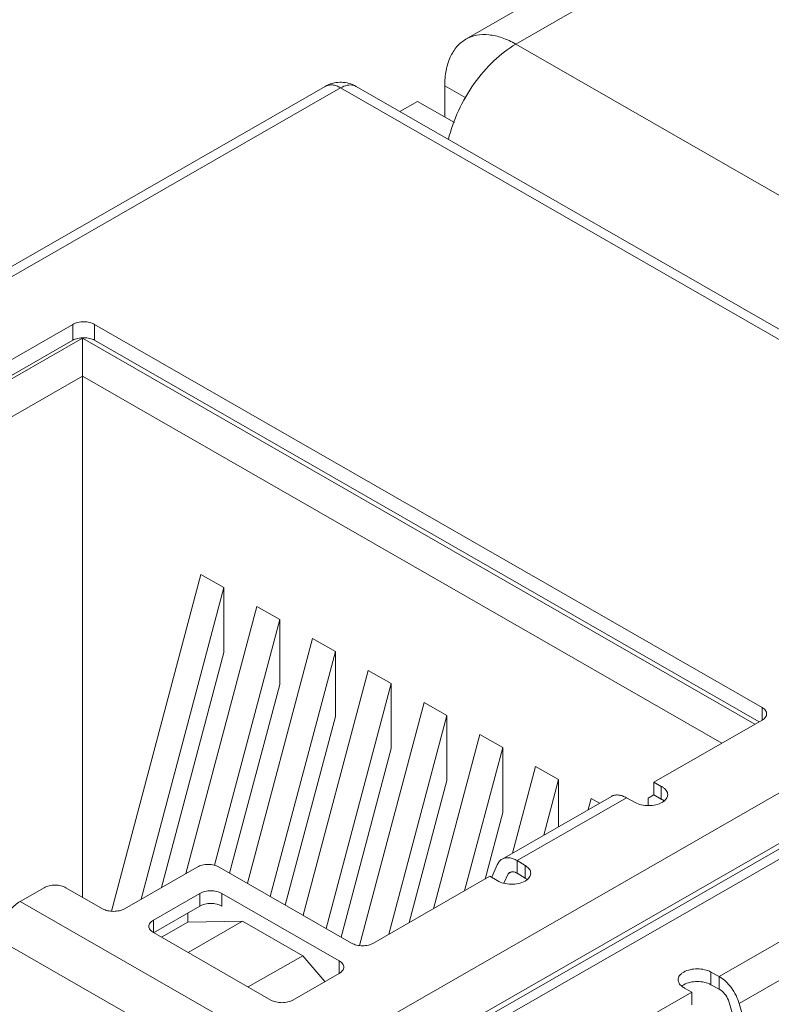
# Model space of a CAD drawing. Header units: centimetres. Extents: x -24.5 to 49.7, y -16.6 to 18.4.
# Tile 13 of 248: x -19.364 to -18.681, y -8.829 to -7.934. Entities that reach past the tile are written whole.
import ezdxf

# ---------------------------------------------------------------- set-up
doc = ezdxf.new("R2010")
doc.units = ezdxf.units.CM
doc.header["$MEASUREMENT"] = 0
doc.layers.add('layer 1', color=7, linetype='Continuous')

msp = doc.modelspace()

# ---------------------------------------------------------------- linework, layer by layer
at = {"layer": 'layer 1', "color": 1, "lineweight": 0}
msp.add_open_spline([(24.98821, 18.39808), (24.98821, 18.39808), (24.98821, -16.60193), (24.98821, -16.60193), (24.98821, -16.60193), (-24.51772, -16.60193), (-24.51772, -16.60193), (-24.51772, -16.60193), (-24.51772, 18.39808), (-24.51772, 18.39808), (-24.51772, 18.39808), (24.98821, 18.39808), (24.98821, 18.39808)], degree=3, knots=[0, 0, 0, 0, 0.25, 0.25, 0.25, 0.5, 0.5, 0.5, 0.75, 0.75, 0.75, 1, 1, 1, 1], dxfattribs=at)
at = {"layer": 'layer 1', "color": 5, "lineweight": 0}
msp.add_open_spline([(-23.26688, 17.18067), (-23.26688, 17.18067), (-23.26688, -15.60944), (-23.26688, -15.60944), (-23.26688, -15.60944), (23.98644, -15.60944), (23.98644, -15.60944)], degree=3, knots=[0, 0, 0, 0, 0.5, 0.5, 0.5, 1, 1, 1, 1], dxfattribs=at)
at = {"layer": 'layer 1', "lineweight": 9}
for points in [[(-18.95873, -7.952), (-18.95873, -7.952), (-13.17496, -4.63457), (-13.17496, -4.63457)], [(-18.91328, -7.95642), (-18.91328, -7.95642), (-13.12951, -4.63898), (-13.12951, -4.63898)], [(-19.83625, -7.97105), (-19.83625, -7.97105), (-18.08223, -6.965), (-18.08223, -6.965)], [(-19.8052, -7.98887), (-19.8052, -7.98887), (-18.05118, -6.98281), (-18.05118, -6.98281)], [(-18.04124, -7.01147), (-18.04124, -7.01147), (-19.78532, -8.01184), (-19.78532, -8.01184)], [(-15.17172, -10.10249), (-15.17172, -10.10249), (-18.91328, -7.95642), (-18.91328, -7.95642)], [(-19.08651, -7.99478), (-19.08651, -7.99478), (-19.87656, -8.44794), (-19.87656, -8.44794)], [(-19.07253, -7.99614), (-19.07253, -7.99614), (-19.86258, -8.44929), (-19.86258, -8.44929)], [(-19.0732, -7.99106), (-19.07788, -7.99117), (-19.08246, -7.99245), (-19.08651, -7.99478)], [(-19.07189, -7.99106), (-19.07233, -7.99105), (-19.07277, -7.99105), (-19.0732, -7.99106)], [(-18.31477, -8.43076), (-18.31477, -8.43076), (-19.07253, -7.99614), (-19.07253, -7.99614)], [(-19.05854, -7.99478), (-19.06261, -7.99244), (-19.06721, -7.99117), (-19.07189, -7.99106)], [(-19.05854, -7.99478), (-19.05927, -7.99437), (-19.06005, -7.99405), (-19.06085, -7.99383)], [(-18.30079, -8.42941), (-18.30079, -8.42941), (-19.05854, -7.99478), (-19.05854, -7.99478)], [(-18.97787, -8.0227), (-18.97787, -8.0227), (-18.97787, -7.9942), (-18.97787, -7.9942)], [(-18.97787, -7.9942), (-18.97787, -7.9942), (-18.95861, -8.00525), (-18.95861, -8.00525)], [(-19.00272, -8.00844), (-19.00272, -8.00844), (-19.01871, -8.01762), (-19.01871, -8.01762)], [(-18.9692, -8.02767), (-18.9692, -8.02767), (-19.00272, -8.00844), (-19.00272, -8.00844)], [(-19.41439, -8.26746), (-19.41439, -8.26746), (-19.316, -8.21103), (-19.316, -8.21103)], [(-19.316, -8.22542), (-19.316, -8.22542), (-19.316, -8.21103), (-19.316, -8.21103)], [(-19.29613, -8.21103), (-19.29613, -8.21103), (-19.29613, -8.22542), (-19.29613, -8.22542)], [(-19.29613, -8.21103), (-19.29613, -8.21103), (-18.68943, -8.55902), (-18.68943, -8.55902)], [(-19.40196, -8.27473), (-19.40196, -8.27473), (-19.316, -8.22542), (-19.316, -8.22542)], [(-19.39923, -8.27629), (-19.39923, -8.27629), (-19.30731, -8.22357), (-19.30731, -8.22357)], [(-19.30731, -8.7313), (-19.30731, -8.7313), (-19.30731, -8.22357), (-19.30731, -8.22357)], [(-19.30731, -8.22357), (-19.30731, -8.22357), (-18.69601, -8.57419), (-18.69601, -8.57419)], [(-19.29613, -8.22542), (-19.29613, -8.22542), (-18.69203, -8.57192), (-18.69203, -8.57192)], [(-19.38432, -8.30211), (-19.38432, -8.30211), (-19.30731, -8.25793), (-19.30731, -8.25793)], [(-19.30731, -8.25793), (-19.30731, -8.25793), (-18.72597, -8.59138), (-18.72597, -8.59138)], [(-19.10482, -8.88392), (-19.10482, -8.88392), (-18.31477, -8.43076), (-18.31477, -8.43076)], [(-19.19948, -8.43814), (-19.19948, -8.43814), (-19.28093, -8.74411), (-19.28093, -8.74411)], [(-19.19948, -8.43814), (-19.19948, -8.43814), (-19.17861, -8.45012), (-19.17861, -8.45012)], [(-19.25397, -8.7332), (-19.25397, -8.7332), (-19.17861, -8.45012), (-19.17861, -8.45012)], [(-19.17861, -8.45012), (-19.17861, -8.45012), (-19.17861, -8.50902), (-19.17861, -8.50902)], [(-18.27625, -8.45953), (-18.27625, -8.45953), (-19.0663, -8.91269), (-19.0663, -8.91269)], [(-18.26227, -8.46089), (-18.26227, -8.46089), (-19.05232, -8.91404), (-19.05232, -8.91404)], [(-19.1488, -8.46721), (-19.1488, -8.46721), (-19.21341, -8.70994), (-19.21341, -8.70994)], [(-19.1488, -8.46721), (-19.1488, -8.46721), (-19.12793, -8.47919), (-19.12793, -8.47919)], [(-18.2949, -8.46519), (-18.2949, -8.46519), (-19.08495, -8.91835), (-19.08495, -8.91835)], [(-19.18733, -8.70233), (-19.18733, -8.70233), (-19.12793, -8.47919), (-19.12793, -8.47919)], [(-19.12793, -8.47919), (-19.12793, -8.47919), (-19.12793, -8.53809), (-19.12793, -8.53809)], [(-19.09812, -8.49628), (-19.09812, -8.49628), (-19.15733, -8.71871), (-19.15733, -8.71871)], [(-19.09812, -8.49628), (-19.09812, -8.49628), (-19.07725, -8.50826), (-19.07725, -8.50826)], [(-19.17861, -8.50902), (-19.17861, -8.50902), (-19.23547, -8.72259), (-19.23547, -8.72259)], [(-19.13646, -8.73069), (-19.13646, -8.73069), (-19.07725, -8.50826), (-19.07725, -8.50826)], [(-19.07725, -8.50826), (-19.07725, -8.50826), (-19.07725, -8.56716), (-19.07725, -8.56716)], [(-19.04743, -8.52535), (-19.04743, -8.52535), (-19.10665, -8.74778), (-19.10665, -8.74778)], [(-19.04743, -8.52535), (-19.04743, -8.52535), (-19.02656, -8.53733), (-19.02656, -8.53733)], [(-19.12793, -8.53809), (-19.12793, -8.53809), (-19.17354, -8.70941), (-19.17354, -8.70941)], [(-19.08578, -8.75976), (-19.08578, -8.75976), (-19.02656, -8.53733), (-19.02656, -8.53733)], [(-19.02656, -8.53733), (-19.02656, -8.53733), (-19.02656, -8.59623), (-19.02656, -8.59623)], [(-18.99675, -8.55443), (-18.99675, -8.55443), (-19.05552, -8.77519), (-19.05552, -8.77519)], [(-18.99675, -8.55443), (-18.99675, -8.55443), (-18.97588, -8.5664), (-18.97588, -8.5664)], [(-18.68943, -8.57042), (-18.68943, -8.57042), (-18.68943, -8.55902), (-18.68943, -8.55902)], [(-19.07725, -8.56716), (-19.07725, -8.56716), (-19.12285, -8.73849), (-19.12285, -8.73849)], [(-19.02877, -8.76505), (-19.02877, -8.76505), (-18.97588, -8.5664), (-18.97588, -8.5664)], [(-18.97588, -8.5664), (-18.97588, -8.5664), (-18.97588, -8.6253), (-18.97588, -8.6253)], [(-18.68943, -8.57042), (-18.68943, -8.57042), (-18.78781, -8.62685), (-18.78781, -8.62685)], [(-18.94607, -8.5835), (-18.94607, -8.5835), (-18.98821, -8.74179), (-18.98821, -8.74179)], [(-18.94607, -8.5835), (-18.94607, -8.5835), (-18.9252, -8.59546), (-18.9252, -8.59546)], [(-18.95982, -8.72551), (-18.95982, -8.72551), (-18.9252, -8.59546), (-18.9252, -8.59546)], [(-18.9252, -8.59546), (-18.9252, -8.59546), (-18.9252, -8.65437), (-18.9252, -8.65437)], [(-19.02656, -8.59623), (-19.02656, -8.59623), (-19.07218, -8.76756), (-19.07218, -8.76756)], [(-18.89539, -8.61257), (-18.89539, -8.61257), (-18.91636, -8.69134), (-18.91636, -8.69134)], [(-18.89539, -8.61257), (-18.89539, -8.61257), (-18.87452, -8.62453), (-18.87452, -8.62453)], [(-18.97588, -8.6253), (-18.97588, -8.6253), (-19.01026, -8.75444), (-19.01026, -8.75444)], [(-18.88797, -8.67506), (-18.88797, -8.67506), (-18.87452, -8.62453), (-18.87452, -8.62453)], [(-18.87452, -8.62453), (-18.87452, -8.62453), (-18.87452, -8.66734), (-18.87452, -8.66734)], [(-18.78781, -8.63836), (-18.78781, -8.63836), (-18.78781, -8.62685), (-18.78781, -8.62685)], [(-18.78781, -8.62685), (-18.78781, -8.62685), (-18.78111, -8.63069), (-18.78111, -8.63069)], [(-18.78111, -8.6422), (-18.78111, -8.6422), (-18.78111, -8.63069), (-18.78111, -8.63069)], [(-18.78033, -8.63111), (-18.78059, -8.63096), (-18.78085, -8.63082), (-18.78111, -8.63069)], [(-18.82643, -8.63976), (-18.82643, -8.63976), (-18.9258, -8.69677), (-18.9258, -8.69677)], [(-18.79303, -8.64127), (-18.79303, -8.64127), (-18.78787, -8.63825), (-18.78787, -8.63825)], [(-18.78781, -8.63836), (-18.78781, -8.63836), (-18.78111, -8.6422), (-18.78111, -8.6422)], [(-18.81265, -8.6411), (-18.81265, -8.6411), (-18.91204, -8.6981), (-18.91204, -8.6981)], [(-18.8447, -8.64164), (-18.8447, -8.64164), (-18.84741, -8.6518), (-18.84741, -8.6518)], [(-18.8447, -8.64164), (-18.8447, -8.64164), (-18.8372, -8.64594), (-18.8372, -8.64594)], [(-18.80493, -8.64522), (-18.80493, -8.64522), (-18.81265, -8.6411), (-18.81265, -8.6411)], [(-18.79303, -8.64127), (-18.79303, -8.64127), (-18.79303, -8.64802), (-18.79303, -8.64802)], [(-18.77852, -8.64384), (-18.77868, -8.64373), (-18.77883, -8.64361), (-18.77899, -8.64349)], [(-18.9252, -8.65437), (-18.9252, -8.65437), (-18.94131, -8.7149), (-18.94131, -8.7149)], [(-18.93509, -8.71313), (-18.93509, -8.71313), (-18.93018, -8.70187), (-18.93018, -8.70187)], [(-18.91204, -8.70961), (-18.91204, -8.70961), (-18.91204, -8.6981), (-18.91204, -8.6981)], [(-18.91204, -8.6981), (-18.91204, -8.6981), (-18.90485, -8.70253), (-18.90485, -8.70253)], [(-18.90485, -8.71405), (-18.90485, -8.71405), (-18.90485, -8.70253), (-18.90485, -8.70253)], [(-18.90412, -8.70298), (-18.90436, -8.70282), (-18.9046, -8.70268), (-18.90485, -8.70253)], [(-19.20296, -8.70394), (-19.20296, -8.70394), (-19.26905, -8.74185), (-19.26905, -8.74185)], [(-19.06259, -8.77306), (-19.06259, -8.77306), (-19.18308, -8.70394), (-19.18308, -8.70394)], [(-18.92036, -8.71006), (-18.92036, -8.71006), (-18.92408, -8.71861), (-18.92408, -8.71861)], [(-18.91766, -8.70851), (-18.91766, -8.70851), (-18.92036, -8.71006), (-18.92036, -8.71006)], [(-18.91902, -8.70894), (-18.91902, -8.70894), (-18.92036, -8.71006), (-18.92036, -8.71006)], [(-18.91204, -8.70961), (-18.91204, -8.70961), (-18.90485, -8.71405), (-18.90485, -8.71405)], [(-18.93688, -8.71235), (-18.93688, -8.71235), (-19.04272, -8.77306), (-19.04272, -8.77306)], [(-18.93019, -8.71619), (-18.93019, -8.71619), (-18.93688, -8.71235), (-18.93688, -8.71235)], [(-18.90303, -8.71528), (-18.90316, -8.71518), (-18.90329, -8.71507), (-18.90343, -8.71497)], [(-19.34208, -8.72275), (-19.34208, -8.72275), (-19.36395, -8.73529), (-19.36395, -8.73529)], [(-19.28892, -8.74185), (-19.28892, -8.74185), (-19.32221, -8.72275), (-19.32221, -8.72275)], [(-19.24271, -8.75211), (-19.24271, -8.75211), (-19.20048, -8.72788), (-19.20048, -8.72788)], [(-19.20048, -8.73939), (-19.20048, -8.73939), (-19.20048, -8.72788), (-19.20048, -8.72788)], [(-19.1806, -8.72788), (-19.1806, -8.72788), (-19.1806, -8.73939), (-19.1806, -8.73939)], [(-19.1806, -8.72788), (-19.1806, -8.72788), (-19.07377, -8.78916), (-19.07377, -8.78916)], [(-19.36395, -8.73529), (-19.36395, -8.73529), (-19.10482, -8.88392), (-19.10482, -8.88392)], [(-19.24271, -8.76362), (-19.24271, -8.76362), (-19.20048, -8.73939), (-19.20048, -8.73939)], [(-19.21141, -8.75396), (-19.21141, -8.75396), (-19.21141, -8.74567), (-19.21141, -8.74567)], [(-18.72834, -8.80346), (-18.72834, -8.80346), (-18.62896, -8.74646), (-18.62896, -8.74646)], [(-19.24271, -8.75211), (-19.24271, -8.75211), (-19.24271, -8.76362), (-19.24271, -8.76362)], [(-19.23539, -8.76771), (-19.23539, -8.76771), (-19.21141, -8.75396), (-19.21141, -8.75396)], [(-19.16172, -8.7531), (-19.16172, -8.7531), (-19.21141, -8.75396), (-19.21141, -8.75396)], [(-19.21128, -8.78153), (-19.21128, -8.78153), (-19.16172, -8.7531), (-19.16172, -8.7531)], [(-19.16172, -8.7531), (-19.16172, -8.7531), (-19.10706, -8.78446), (-19.10706, -8.78446)], [(-19.13588, -8.82478), (-19.13588, -8.82478), (-19.24271, -8.76351), (-19.24271, -8.76351)], [(-19.1247, -8.91835), (-19.1247, -8.91835), (-19.38382, -8.76972), (-19.38382, -8.76972)], [(-18.61081, -8.77105), (-18.61081, -8.77105), (-18.71019, -8.82805), (-18.71019, -8.82805)], [(-19.15663, -8.81288), (-19.15663, -8.81288), (-19.10706, -8.78446), (-19.10706, -8.78446)], [(-19.08681, -8.80804), (-19.08681, -8.80804), (-19.10706, -8.78446), (-19.10706, -8.78446)], [(-19.07377, -8.80067), (-19.07377, -8.80067), (-19.07377, -8.78916), (-19.07377, -8.78916)], [(-19.07377, -8.80056), (-19.07377, -8.80056), (-19.116, -8.82478), (-19.116, -8.82478)], [(-18.73607, -8.79934), (-18.73607, -8.79934), (-18.73607, -8.81086), (-18.73607, -8.81086)], [(-18.73607, -8.79934), (-18.73607, -8.79934), (-18.72834, -8.80346), (-18.72834, -8.80346)], [(-18.72834, -8.81497), (-18.72834, -8.81497), (-18.72834, -8.80346), (-18.72834, -8.80346)], [(-18.85902, -8.87841), (-18.85902, -8.87841), (-18.75319, -8.81771), (-18.75319, -8.81771)], [(-18.76211, -8.81179), (-18.76223, -8.81188), (-18.76236, -8.81198), (-18.76248, -8.81208)], [(-18.76181, -8.81158), (-18.76191, -8.81165), (-18.76201, -8.81172), (-18.76211, -8.81179)], [(-18.76067, -8.81086), (-18.76106, -8.81108), (-18.76144, -8.81132), (-18.76181, -8.81158)], [(-18.76067, -8.81345), (-18.76041, -8.8136), (-18.76015, -8.81374), (-18.75988, -8.81387)], [(-18.75319, -8.81771), (-18.75319, -8.81771), (-18.75988, -8.81387), (-18.75988, -8.81387)], [(-18.75319, -8.82923), (-18.75319, -8.82923), (-18.75319, -8.81771), (-18.75319, -8.81771)], [(-18.73607, -8.81086), (-18.73607, -8.81086), (-18.72834, -8.81497), (-18.72834, -8.81497)], [(-18.66839, -9.00262), (-18.66839, -9.00262), (-18.72002, -8.82497), (-18.72002, -8.82497)], [(-18.71019, -8.82805), (-18.71019, -8.82805), (-18.65917, -9.00359), (-18.65917, -9.00359)]]:
    msp.add_open_spline(points, degree=3, dxfattribs=at)
for points, knots in [([(-18.95873, -7.95201), (-18.95572, -7.95028), (-18.95239, -7.94907), (-18.94897, -7.94841), (-18.94532, -7.94769), (-18.94156, -7.94759), (-18.93785, -7.94795), (-18.93374, -7.94835), (-18.9297, -7.94931), (-18.92579, -7.95066), (-18.92144, -7.95216), (-18.91726, -7.95413), (-18.91328, -7.95642)], [0, 0, 0, 0, 0.25, 0.25, 0.25, 0.5, 0.5, 0.5, 0.75, 0.75, 0.75, 1, 1, 1, 1]), ([(-18.97787, -7.9942), (-18.97787, -7.98953), (-18.9775, -7.98484), (-18.97661, -7.98025), (-18.97583, -7.97612), (-18.97463, -7.97207), (-18.9729, -7.96824), (-18.97134, -7.96481), (-18.96935, -7.96156), (-18.96685, -7.95871), (-18.96453, -7.95606), (-18.96177, -7.95376), (-18.95873, -7.95201)], [0, 0, 0, 0, 0.25, 0.25, 0.25, 0.5, 0.5, 0.5, 0.75, 0.75, 0.75, 1, 1, 1, 1]), ([(-18.97461, -8.04295), (-18.97243, -8.03402), (-18.96928, -8.0253), (-18.9654, -8.01693), (-18.96139, -8.00831), (-18.95662, -8.00005), (-18.95112, -7.9923), (-18.94581, -7.98481), (-18.93984, -7.97779), (-18.93317, -7.97145), (-18.92712, -7.96572), (-18.92049, -7.96056), (-18.91328, -7.95642)], [0, 0, 0, 0, 0.25, 0.25, 0.25, 0.5, 0.5, 0.5, 0.75, 0.75, 0.75, 1, 1, 1, 1]), ([(-19.07253, -7.99614), (-19.07375, -7.99544), (-19.07504, -7.99483), (-19.07638, -7.99437), (-19.07758, -7.99395), (-19.07882, -7.99365), (-19.08009, -7.99353), (-19.08123, -7.99342), (-19.08239, -7.99345), (-19.08351, -7.99367), (-19.08456, -7.99388), (-19.08558, -7.99425), (-19.08651, -7.99478)], [0, 0, 0, 0, 0.25, 0.25, 0.25, 0.5, 0.5, 0.5, 0.75, 0.75, 0.75, 1, 1, 1, 1]), ([(-19.06085, -7.99383), (-19.06264, -7.99336), (-19.06456, -7.99339), (-19.06639, -7.99374), (-19.06857, -7.99417), (-19.07062, -7.99504), (-19.07253, -7.99614)], [0, 0, 0, 0, 0.5, 0.5, 0.5, 1, 1, 1, 1]), ([(-19.29613, -8.21103), (-19.29754, -8.21022), (-19.29909, -8.20966), (-19.30069, -8.20928), (-19.30245, -8.20886), (-19.30426, -8.20867), (-19.30606, -8.20867), (-19.30787, -8.20867), (-19.30968, -8.20886), (-19.31144, -8.20928), (-19.31303, -8.20966), (-19.31459, -8.21022), (-19.316, -8.21103)], [0, 0, 0, 0, 0.25, 0.25, 0.25, 0.5, 0.5, 0.5, 0.75, 0.75, 0.75, 1, 1, 1, 1]), ([(-19.316, -8.22542), (-19.31459, -8.22461), (-19.31303, -8.22405), (-19.31144, -8.22367), (-19.30968, -8.22325), (-19.30787, -8.22306), (-19.30606, -8.22306), (-19.30426, -8.22306), (-19.30245, -8.22325), (-19.30069, -8.22367), (-19.29909, -8.22405), (-19.29754, -8.22461), (-19.29613, -8.22542)], [0, 0, 0, 0, 0.25, 0.25, 0.25, 0.5, 0.5, 0.5, 0.75, 0.75, 0.75, 1, 1, 1, 1]), ([(-18.68531, -8.56472), (-18.68531, -8.56419), (-18.68541, -8.56365), (-18.68558, -8.56315), (-18.68576, -8.56261), (-18.68605, -8.5621), (-18.68638, -8.56164), (-18.68675, -8.56112), (-18.6872, -8.56065), (-18.68768, -8.56024), (-18.68822, -8.55977), (-18.68881, -8.55937), (-18.68943, -8.55902)], [0, 0, 0, 0, 0.25, 0.25, 0.25, 0.5, 0.5, 0.5, 0.75, 0.75, 0.75, 1, 1, 1, 1]), ([(-18.68943, -8.57042), (-18.68881, -8.57006), (-18.68822, -8.56966), (-18.68768, -8.5692), (-18.6872, -8.56878), (-18.68675, -8.56832), (-18.68638, -8.56781), (-18.68605, -8.56734), (-18.68576, -8.56683), (-18.68558, -8.56629), (-18.68541, -8.56579), (-18.68531, -8.56525), (-18.68531, -8.56472)], [0, 0, 0, 0, 0.25, 0.25, 0.25, 0.5, 0.5, 0.5, 0.75, 0.75, 0.75, 1, 1, 1, 1]), ([(-18.77524, -8.63817), (-18.77524, -8.63751), (-18.77536, -8.63685), (-18.77558, -8.63622), (-18.7758, -8.63555), (-18.77615, -8.63492), (-18.77656, -8.63434), (-18.77702, -8.6337), (-18.77757, -8.63314), (-18.77817, -8.63262), (-18.77884, -8.63205), (-18.77957, -8.63155), (-18.78033, -8.63111)], [0, 0, 0, 0, 0.25, 0.25, 0.25, 0.5, 0.5, 0.5, 0.75, 0.75, 0.75, 1, 1, 1, 1]), ([(-18.81265, -8.6411), (-18.81386, -8.64041), (-18.81513, -8.63981), (-18.81645, -8.63935), (-18.81763, -8.63895), (-18.81886, -8.63865), (-18.8201, -8.63853), (-18.82123, -8.63843), (-18.82236, -8.63846), (-18.82347, -8.63867), (-18.82451, -8.63888), (-18.82552, -8.63924), (-18.82643, -8.63976)], [0, 0, 0, 0, 0.25, 0.25, 0.25, 0.5, 0.5, 0.5, 0.75, 0.75, 0.75, 1, 1, 1, 1]), ([(-18.77851, -8.64399), (-18.77755, -8.64322), (-18.77668, -8.64231), (-18.77608, -8.64122), (-18.77556, -8.64028), (-18.77524, -8.63922), (-18.77524, -8.63817)], [0, 0, 0, 0, 0.5, 0.5, 0.5, 1, 1, 1, 1]), ([(-18.80493, -8.64522), (-18.80318, -8.64622), (-18.80125, -8.64691), (-18.79929, -8.64738), (-18.7971, -8.6479), (-18.79487, -8.64814), (-18.79263, -8.64814), (-18.7904, -8.64814), (-18.78816, -8.6479), (-18.78598, -8.64738), (-18.78401, -8.64691), (-18.78208, -8.64622), (-18.78033, -8.64522)], [0, 0, 0, 0, 0.25, 0.25, 0.25, 0.5, 0.5, 0.5, 0.75, 0.75, 0.75, 1, 1, 1, 1]), ([(-18.78111, -8.6422), (-18.78092, -8.6423), (-18.78074, -8.6424), (-18.78055, -8.6425), (-18.78001, -8.6428), (-18.77949, -8.64313), (-18.77899, -8.64349)], [0, 0, 0, 0, 0.5, 0.5, 0.5, 1, 1, 1, 1]), ([(-18.78033, -8.64522), (-18.78017, -8.64512), (-18.78, -8.64503), (-18.77984, -8.64493), (-18.77939, -8.64464), (-18.77894, -8.64432), (-18.77851, -8.64399)], [0, 0, 0, 0, 0.5, 0.5, 0.5, 1, 1, 1, 1]), ([(-19.20296, -8.70394), (-19.20154, -8.70313), (-19.19999, -8.70257), (-19.1984, -8.70219), (-19.19664, -8.70178), (-19.19483, -8.70158), (-19.19302, -8.70158), (-19.19121, -8.70158), (-19.18941, -8.70178), (-19.18764, -8.70219), (-19.18606, -8.70257), (-19.1845, -8.70313), (-19.18308, -8.70394)], [0, 0, 0, 0, 0.25, 0.25, 0.25, 0.5, 0.5, 0.5, 0.75, 0.75, 0.75, 1, 1, 1, 1]), ([(-18.93018, -8.70187), (-18.92971, -8.70079), (-18.9291, -8.69977), (-18.92833, -8.69887), (-18.92761, -8.69803), (-18.92676, -8.69731), (-18.9258, -8.69677)], [0, 0, 0, 0, 0.5, 0.5, 0.5, 1, 1, 1, 1]), ([(-18.9258, -8.69677), (-18.9249, -8.69624), (-18.92388, -8.69587), (-18.92285, -8.69567), (-18.92174, -8.69546), (-18.9206, -8.69542), (-18.91948, -8.69554), (-18.91823, -8.69566), (-18.91701, -8.69594), (-18.91582, -8.69636), (-18.91451, -8.69681), (-18.91324, -8.6974), (-18.91204, -8.6981)], [0, 0, 0, 0, 0.25, 0.25, 0.25, 0.5, 0.5, 0.5, 0.75, 0.75, 0.75, 1, 1, 1, 1]), ([(-18.91526, -8.70838), (-18.91592, -8.70827), (-18.9166, -8.70824), (-18.91727, -8.70834), (-18.91789, -8.70843), (-18.91849, -8.70863), (-18.91902, -8.70894)], [0, 0, 0, 0, 0.5, 0.5, 0.5, 1, 1, 1, 1]), ([(-18.91204, -8.70961), (-18.9123, -8.70946), (-18.91257, -8.70932), (-18.91285, -8.70918), (-18.91362, -8.70882), (-18.91442, -8.70853), (-18.91526, -8.70838)], [0, 0, 0, 0, 0.5, 0.5, 0.5, 1, 1, 1, 1]), ([(-18.89976, -8.70958), (-18.89976, -8.70898), (-18.89986, -8.70837), (-18.90004, -8.70779), (-18.90024, -8.70717), (-18.90053, -8.7066), (-18.90088, -8.70606), (-18.90128, -8.70546), (-18.90175, -8.70492), (-18.90226, -8.70443), (-18.90283, -8.70389), (-18.90346, -8.70341), (-18.90412, -8.70298)], [0, 0, 0, 0, 0.25, 0.25, 0.25, 0.5, 0.5, 0.5, 0.75, 0.75, 0.75, 1, 1, 1, 1]), ([(-18.90304, -8.71542), (-18.90208, -8.71465), (-18.90121, -8.71374), (-18.9006, -8.71265), (-18.90008, -8.71171), (-18.89976, -8.71064), (-18.89976, -8.70958)], [0, 0, 0, 0, 0.5, 0.5, 0.5, 1, 1, 1, 1]), ([(-19.34208, -8.72275), (-19.34067, -8.72194), (-19.33912, -8.72138), (-19.33752, -8.721), (-19.33577, -8.72059), (-19.33395, -8.72039), (-19.33215, -8.72039), (-19.33034, -8.72039), (-19.32854, -8.72059), (-19.32677, -8.721), (-19.32518, -8.72138), (-19.32362, -8.72194), (-19.32221, -8.72275)], [0, 0, 0, 0, 0.25, 0.25, 0.25, 0.5, 0.5, 0.5, 0.75, 0.75, 0.75, 1, 1, 1, 1]), ([(-18.93019, -8.71619), (-18.92846, -8.71731), (-18.92653, -8.71808), (-18.92454, -8.71861), (-18.9223, -8.71922), (-18.92, -8.71951), (-18.91769, -8.71955), (-18.91536, -8.7196), (-18.91303, -8.71938), (-18.91074, -8.71886), (-18.90869, -8.71839), (-18.90667, -8.71769), (-18.90485, -8.71664)], [0, 0, 0, 0, 0.25, 0.25, 0.25, 0.5, 0.5, 0.5, 0.75, 0.75, 0.75, 1, 1, 1, 1]), ([(-18.90485, -8.71405), (-18.90473, -8.71412), (-18.9046, -8.71419), (-18.90448, -8.71426), (-18.90412, -8.71449), (-18.90377, -8.71472), (-18.90343, -8.71497)], [0, 0, 0, 0, 0.5, 0.5, 0.5, 1, 1, 1, 1]), ([(-18.90485, -8.71664), (-18.90469, -8.71655), (-18.90453, -8.71645), (-18.90437, -8.71635), (-18.90391, -8.71606), (-18.90346, -8.71575), (-18.90304, -8.71542)], [0, 0, 0, 0, 0.5, 0.5, 0.5, 1, 1, 1, 1]), ([(-19.1806, -8.72788), (-19.18202, -8.72707), (-19.18357, -8.72651), (-19.18516, -8.72613), (-19.18693, -8.72572), (-19.18873, -8.72552), (-19.19054, -8.72552), (-19.19234, -8.72552), (-19.19415, -8.72572), (-19.19591, -8.72613), (-19.19751, -8.72651), (-19.19906, -8.72707), (-19.20048, -8.72788)], [0, 0, 0, 0, 0.25, 0.25, 0.25, 0.5, 0.5, 0.5, 0.75, 0.75, 0.75, 1, 1, 1, 1]), ([(-19.36395, -8.73529), (-19.36712, -8.73711), (-19.36993, -8.73956), (-19.37238, -8.74231), (-19.3751, -8.74534), (-19.37739, -8.74874), (-19.37922, -8.75234)], [0, 0, 0, 0, 0.5, 0.5, 0.5, 1, 1, 1, 1]), ([(-19.20048, -8.73939), (-19.19906, -8.73858), (-19.19751, -8.73802), (-19.19591, -8.73765), (-19.19415, -8.73723), (-19.19234, -8.73704), (-19.19054, -8.73704), (-19.18873, -8.73704), (-19.18693, -8.73723), (-19.18516, -8.73765), (-19.18357, -8.73802), (-19.18202, -8.73858), (-19.1806, -8.73939)], [0, 0, 0, 0, 0.25, 0.25, 0.25, 0.5, 0.5, 0.5, 0.75, 0.75, 0.75, 1, 1, 1, 1]), ([(-19.28892, -8.74185), (-19.28751, -8.74266), (-19.28595, -8.74322), (-19.28436, -8.74359), (-19.28259, -8.74402), (-19.28079, -8.74421), (-19.27898, -8.74421), (-19.27718, -8.74421), (-19.27537, -8.74402), (-19.27361, -8.74359), (-19.27202, -8.74322), (-19.27046, -8.74266), (-19.26905, -8.74185)], [0, 0, 0, 0, 0.25, 0.25, 0.25, 0.5, 0.5, 0.5, 0.75, 0.75, 0.75, 1, 1, 1, 1]), ([(-19.24271, -8.75211), (-19.24333, -8.75246), (-19.24392, -8.75286), (-19.24446, -8.75333), (-19.24494, -8.75374), (-19.24539, -8.7542), (-19.24576, -8.75472), (-19.24609, -8.75519), (-19.24637, -8.75569), (-19.24656, -8.75624), (-19.24673, -8.75674), (-19.24683, -8.75728), (-19.24683, -8.75781)], [0, 0, 0, 0, 0.25, 0.25, 0.25, 0.5, 0.5, 0.5, 0.75, 0.75, 0.75, 1, 1, 1, 1]), ([(-19.24683, -8.75781), (-19.24683, -8.75834), (-19.24673, -8.75888), (-19.24656, -8.75938), (-19.24637, -8.75992), (-19.24609, -8.76043), (-19.24576, -8.76089), (-19.24539, -8.76141), (-19.24494, -8.76187), (-19.24446, -8.76229), (-19.24392, -8.76275), (-19.24333, -8.76316), (-19.24271, -8.76351)], [0, 0, 0, 0, 0.25, 0.25, 0.25, 0.5, 0.5, 0.5, 0.75, 0.75, 0.75, 1, 1, 1, 1]), ([(-19.06259, -8.77306), (-19.06118, -8.77387), (-19.05962, -8.77443), (-19.05803, -8.7748), (-19.05627, -8.77522), (-19.05446, -8.77542), (-19.05265, -8.77542), (-19.05085, -8.77542), (-19.04904, -8.77522), (-19.04727, -8.7748), (-19.04568, -8.77443), (-19.04413, -8.77387), (-19.04272, -8.77306)], [0, 0, 0, 0, 0.25, 0.25, 0.25, 0.5, 0.5, 0.5, 0.75, 0.75, 0.75, 1, 1, 1, 1]), ([(-19.06965, -8.79486), (-19.06965, -8.79433), (-19.06975, -8.79379), (-19.06992, -8.79328), (-19.07011, -8.79274), (-19.07039, -8.79224), (-19.07072, -8.79177), (-19.07109, -8.79126), (-19.07154, -8.79079), (-19.07202, -8.79038), (-19.07256, -8.78992), (-19.07315, -8.78951), (-19.07377, -8.78916)], [0, 0, 0, 0, 0.25, 0.25, 0.25, 0.5, 0.5, 0.5, 0.75, 0.75, 0.75, 1, 1, 1, 1]), ([(-19.07377, -8.80056), (-19.07315, -8.8002), (-19.07256, -8.7998), (-19.07202, -8.79934), (-19.07154, -8.79892), (-19.07109, -8.79846), (-19.07072, -8.79794), (-19.07039, -8.79748), (-19.07011, -8.79697), (-19.06992, -8.79643), (-19.06975, -8.79592), (-19.06965, -8.79539), (-19.06965, -8.79486)], [0, 0, 0, 0, 0.25, 0.25, 0.25, 0.5, 0.5, 0.5, 0.75, 0.75, 0.75, 1, 1, 1, 1]), ([(-18.76067, -8.79934), (-18.76142, -8.79978), (-18.76216, -8.80028), (-18.76282, -8.80085), (-18.76342, -8.80136), (-18.76398, -8.80194), (-18.76443, -8.80258), (-18.76485, -8.80316), (-18.76519, -8.80378), (-18.76542, -8.80445), (-18.76564, -8.80507), (-18.76575, -8.80573), (-18.76575, -8.80639)], [0, 0, 0, 0, 0.25, 0.25, 0.25, 0.5, 0.5, 0.5, 0.75, 0.75, 0.75, 1, 1, 1, 1]), ([(-18.73607, -8.79934), (-18.73781, -8.79834), (-18.73975, -8.79765), (-18.74171, -8.79718), (-18.74389, -8.79666), (-18.74613, -8.79642), (-18.74837, -8.79642), (-18.7506, -8.79642), (-18.75284, -8.79666), (-18.75502, -8.79718), (-18.75699, -8.79765), (-18.75892, -8.79834), (-18.76067, -8.79934)], [0, 0, 0, 0, 0.25, 0.25, 0.25, 0.5, 0.5, 0.5, 0.75, 0.75, 0.75, 1, 1, 1, 1]), ([(-18.76575, -8.80639), (-18.76575, -8.80746), (-18.76544, -8.80852), (-18.76492, -8.80946), (-18.76431, -8.81055), (-18.76343, -8.81146), (-18.76246, -8.81223)], [0, 0, 0, 0, 0.5, 0.5, 0.5, 1, 1, 1, 1]), ([(-18.76067, -8.81086), (-18.75892, -8.80985), (-18.75699, -8.80916), (-18.75502, -8.80869), (-18.75284, -8.80817), (-18.7506, -8.80793), (-18.74837, -8.80793), (-18.74613, -8.80793), (-18.74389, -8.80817), (-18.74171, -8.80869), (-18.73975, -8.80916), (-18.73781, -8.80985), (-18.73607, -8.81086)], [0, 0, 0, 0, 0.25, 0.25, 0.25, 0.5, 0.5, 0.5, 0.75, 0.75, 0.75, 1, 1, 1, 1]), ([(-18.72834, -8.80346), (-18.72628, -8.80464), (-18.72437, -8.80611), (-18.72262, -8.80773), (-18.72069, -8.80952), (-18.71895, -8.8115), (-18.7174, -8.81361), (-18.71578, -8.81581), (-18.71435, -8.81814), (-18.71313, -8.82059), (-18.71193, -8.82299), (-18.71094, -8.82549), (-18.71019, -8.82805)], [0, 0, 0, 0, 0.25, 0.25, 0.25, 0.5, 0.5, 0.5, 0.75, 0.75, 0.75, 1, 1, 1, 1]), ([(-18.76246, -8.81223), (-18.76233, -8.81234), (-18.76219, -8.81244), (-18.76205, -8.81255), (-18.76161, -8.81287), (-18.76114, -8.81318), (-18.76067, -8.81345)], [0, 0, 0, 0, 0.5, 0.5, 0.5, 1, 1, 1, 1]), ([(-18.72002, -8.82497), (-18.72092, -8.82285), (-18.72212, -8.82086), (-18.72361, -8.81908), (-18.72495, -8.81746), (-18.72653, -8.81601), (-18.72834, -8.81497)], [0, 0, 0, 0, 0.5, 0.5, 0.5, 1, 1, 1, 1]), ([(-19.13588, -8.82478), (-19.13447, -8.82559), (-19.13291, -8.82615), (-19.13132, -8.82653), (-19.12956, -8.82695), (-19.12775, -8.82715), (-19.12594, -8.82715), (-19.12413, -8.82715), (-19.12233, -8.82695), (-19.12056, -8.82653), (-19.11898, -8.82615), (-19.11742, -8.82559), (-19.116, -8.82478)], [0, 0, 0, 0, 0.25, 0.25, 0.25, 0.5, 0.5, 0.5, 0.75, 0.75, 0.75, 1, 1, 1, 1])]:
    msp.add_open_spline(points, degree=3, knots=knots, dxfattribs=at)

doc.saveas('drawing.dxf')
